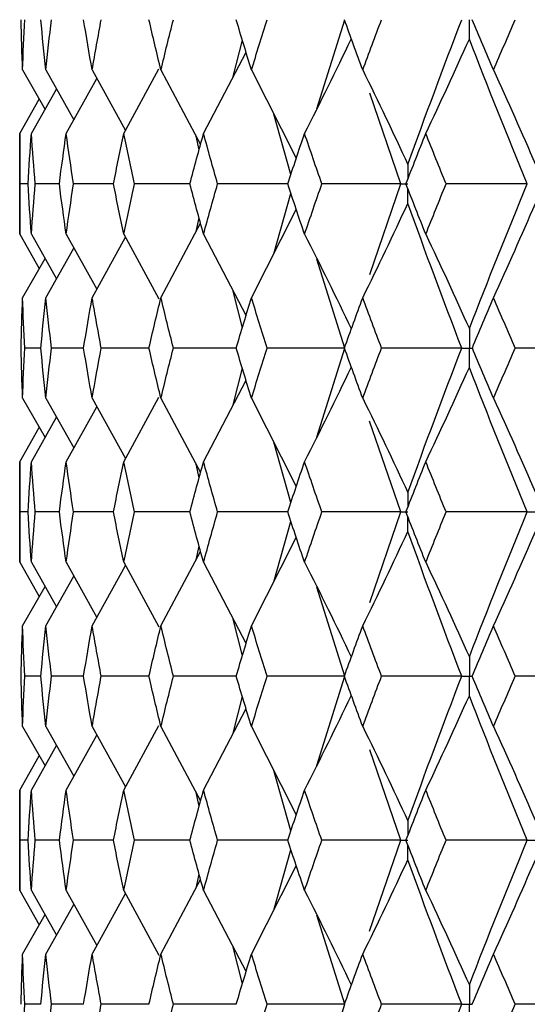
# Paper-space layout '_Left' of a CAD drawing. Header units: millimetres. Extents: x -310 to 25, y -1 to 320.
# Tile 31 of 51: x -19.75 to -15.04, y 47.65 to 56.8. Entities that reach past the tile are written whole.
import ezdxf

# ---------------------------------------------------------------- set-up
doc = ezdxf.new("R2010")
doc.units = ezdxf.units.MM

psp = doc.layouts.new('_Left')

# ---------------------------------------------------------------- linework, layer by layer
at = {"color": 7, "linetype": 'Continuous', "lineweight": 25}
for p, q in [((-16.99, 55.9735), (-16.7308, 56.8008)), ((-17.7671, 56.2714), (-17.6817, 56.6119)), ((-18.0425, 55.7425), (-17.6479, 56.5003)), ((-19.7229, 56.3335), (-19.5145, 55.9671)), ((-19.5068, 56.3335), (-19.2467, 55.8712)), ((-19.077, 56.3335), (-18.7677, 55.7714)), ((-18.7834, 55.7425), (-18.4578, 56.3431)), ((-18.4382, 56.3335), (-18.0699, 55.6412)), ((-17.5974, 56.3335), (-17.1807, 55.5128)), ((-19.3184, 55.7425), (-19.0333, 56.2539)), ((-19.6418, 55.7425), (-19.4072, 56.1564)), ((-16.2095, 55.2748), (-16.4986, 56.1168)), ((-19.75, 55.7425), (-19.5682, 56.0615)), ((-17.2309, 55.3626), (-17.3895, 55.9239)), ((-19.75, 55.7425), (-19.75, 54.8073)), ((-18.0834, 55.5915), (-18.1112, 55.7187)), ((-19.6724, 55.2748), (-19.7475, 55.2748)), ((-19.3818, 55.2748), (-19.6062, 55.2748)), ((-18.8789, 55.2748), (-19.2501, 55.2748)), ((-18.1691, 55.2748), (-18.683, 55.2748)), ((-17.2602, 55.2748), (-17.9113, 55.2748)), ((-16.4988, 54.4326), (-16.2095, 55.2748)), ((-17.3896, 54.6255), (-17.2309, 55.187)), ((-17.5974, 54.2163), (-17.1807, 55.0368)), ((-18.4382, 54.2163), (-18.0699, 54.9085)), ((-18.1112, 54.8309), (-18.0834, 54.9582)), ((-19.75, 54.8073), (-19.5681, 54.4883)), ((-19.6418, 54.8073), (-19.4071, 54.3934)), ((-19.3184, 54.8073), (-19.0332, 54.2959)), ((-19.077, 54.2163), (-18.7677, 54.7783)), ((-18.7834, 54.8073), (-18.4577, 54.2067)), ((-18.0425, 54.8073), (-17.6479, 54.0496)), ((-19.5068, 54.2163), (-19.2466, 54.6786)), ((-19.7229, 54.2163), (-19.5144, 54.5826)), ((-16.7308, 53.7494), (-16.99, 54.5764)), ((-17.6817, 53.938), (-17.7671, 54.2786)), ((-19.5538, 53.7495), (-19.7038, 53.7495)), ((-19.1565, 53.7495), (-19.4548, 53.7495)), ((-18.5492, 53.7495), (-18.9927, 53.7495)), ((-17.7388, 53.7494), (-18.3224, 53.7495)), ((-16.9903, 52.9225), (-16.7308, 53.7494)), ((-17.7673, 53.2204), (-17.6816, 53.5612)), ((-18.0425, 52.6924), (-17.6478, 53.4496)), ((-19.7229, 53.2835), (-19.5143, 52.9171)), ((-19.5068, 53.2835), (-19.2465, 52.8213)), ((-19.077, 53.2835), (-18.7675, 52.7217)), ((-18.7834, 52.6924), (-18.4575, 53.2929)), ((-18.4382, 53.2835), (-18.0698, 52.5917)), ((-17.5974, 53.2835), (-17.1806, 52.4634)), ((-19.3184, 52.6924), (-19.033, 53.2036)), ((-19.6418, 52.6924), (-19.407, 53.1062)), ((-19.75, 52.6924), (-19.568, 53.0114)), ((-16.2095, 52.2258), (-16.4997, 53.0696)), ((-17.2309, 52.3132), (-17.3898, 52.8751)), ((-19.75, 52.6924), (-19.75, 51.7583)), ((-18.0834, 52.5418), (-18.1113, 52.6696)), ((-19.6724, 52.2257), (-19.7475, 52.2257)), ((-19.3816, 52.2257), (-19.6062, 52.2257)), ((-18.8785, 52.2257), (-19.2501, 52.2257)), ((-18.1685, 52.2257), (-18.6831, 52.2257)), ((-17.2594, 52.2258), (-17.9114, 52.2257)), ((-16.4986, 51.3838), (-16.2095, 52.2258)), ((-17.3894, 51.577), (-17.2309, 52.1381)), ((-17.5974, 51.1673), (-17.1807, 51.9879)), ((-18.1111, 51.7821), (-18.0834, 51.9092)), ((-18.4382, 51.1673), (-18.0699, 51.8595)), ((-19.75, 51.7583), (-19.5682, 51.4392)), ((-19.6418, 51.7583), (-19.4072, 51.3443)), ((-19.3184, 51.7583), (-19.0333, 51.2467)), ((-19.077, 51.1673), (-18.7677, 51.7293)), ((-18.7834, 51.7583), (-18.4579, 51.1577)), ((-18.0425, 51.7583), (-17.648, 51.0003)), ((-19.5068, 51.1673), (-19.2467, 51.6295)), ((-19.7229, 51.1673), (-19.5145, 51.5336)), ((-16.7307, 50.6996), (-16.9901, 51.5274)), ((-17.6817, 50.8887), (-17.7672, 51.2293)), ((-19.5539, 50.6996), (-19.7038, 50.6996)), ((-19.1566, 50.6996), (-19.4548, 50.6996)), ((-18.5494, 50.6996), (-18.9926, 50.6996)), ((-17.7389, 50.6996), (-18.3223, 50.6996)), ((-16.9904, 49.8713), (-16.7307, 50.6996)), ((-17.7673, 50.1698), (-17.6817, 50.5107)), ((-18.0425, 49.6412), (-17.6479, 50.3991)), ((-18.7834, 49.6412), (-18.4578, 50.2418)), ((-19.7229, 50.2322), (-19.5144, 49.866)), ((-19.5068, 50.2322), (-19.2465, 49.7701)), ((-19.3184, 49.6412), (-19.0332, 50.1527)), ((-19.077, 50.2322), (-18.7675, 49.6704)), ((-18.4382, 50.2322), (-18.0698, 49.5404)), ((-17.5974, 50.2322), (-17.1806, 49.4121)), ((-19.6418, 49.6412), (-19.4071, 50.0552)), ((-19.75, 49.6412), (-19.5681, 49.9604)), ((-16.2096, 49.1747), (-16.4989, 50.0169)), ((-17.2308, 49.262), (-17.3894, 49.823)), ((-19.75, 49.6412), (-19.75, 48.7087)), ((-18.0833, 49.4906), (-18.1112, 49.618)), ((-19.6724, 49.1747), (-19.7475, 49.1748)), ((-19.3816, 49.1747), (-19.6062, 49.1748)), ((-18.8784, 49.1747), (-19.2502, 49.1748)), ((-18.1689, 49.1747), (-18.6832, 49.1748)), ((-17.2593, 49.1747), (-17.9115, 49.1748)), ((-16.4997, 48.3308), (-16.2096, 49.1747)), ((-17.3895, 48.5265), (-17.2308, 49.0875)), ((-17.5974, 48.1176), (-17.1806, 48.9374)), ((-18.4382, 48.1176), (-18.0698, 48.8092)), ((-18.1112, 48.7314), (-18.0833, 48.859)), ((-19.75, 48.7087), (-19.568, 48.3895)), ((-19.6418, 48.7087), (-19.407, 48.2947)), ((-19.3184, 48.7087), (-19.0332, 48.1972)), ((-19.077, 48.1176), (-18.7674, 48.6793)), ((-18.7834, 48.7087), (-18.4577, 48.1081)), ((-18.0425, 48.7087), (-17.6479, 47.951)), ((-19.5068, 48.1176), (-19.2464, 48.5796)), ((-19.7229, 48.1176), (-19.5143, 48.4838)), ((-16.7307, 47.6507), (-16.9907, 48.4792)), ((-17.6817, 47.8394), (-17.7674, 48.1805)), ((-19.5538, 47.6506), (-19.7038, 47.6506)), ((-19.1564, 47.6507), (-19.4548, 47.6506)), ((-18.549, 47.6507), (-18.9926, 47.6506)), ((-17.7383, 47.6507), (-18.3223, 47.6506)), ((-16.99, 46.8232), (-16.7307, 47.6507))]:
    psp.add_line(p, q, dxfattribs=at)
for points in [[(-19.7229, 56.3335), (-19.7285, 56.4892), (-19.7331, 56.645), (-19.737, 56.8007)], [(-19.7229, 56.3335), (-19.7174, 56.4892), (-19.711, 56.645), (-19.7038, 56.8007)], [(-19.5068, 56.3335), (-19.5234, 56.4892), (-19.539, 56.645), (-19.5539, 56.8007)], [(-19.5068, 56.3335), (-19.4903, 56.4892), (-19.473, 56.645), (-19.4548, 56.8007)], [(-19.077, 56.3335), (-19.1044, 56.4892), (-19.1309, 56.645), (-19.1565, 56.8007)], [(-19.077, 56.3335), (-19.0497, 56.4892), (-19.0216, 56.645), (-18.9926, 56.8007)], [(-18.4382, 56.3335), (-18.476, 56.4892), (-18.5131, 56.645), (-18.5493, 56.8007)], [(-18.4382, 56.3335), (-18.4004, 56.4892), (-18.3618, 56.645), (-18.3224, 56.8007)], [(-17.5974, 56.3335), (-17.6453, 56.4892), (-17.6925, 56.645), (-17.7389, 56.8007)], [(-17.5974, 56.3335), (-17.5495, 56.4892), (-17.5008, 56.645), (-17.4514, 56.8007)], [(-16.5637, 56.3335), (-16.6212, 56.4892), (-16.678, 56.645), (-16.7341, 56.8007)], [(-16.5637, 56.3335), (-16.5063, 56.4892), (-16.4481, 56.645), (-16.3892, 56.8007)], [(-16.1446, 55.4563), (-15.9833, 55.9046), (-15.8163, 56.353), (-15.6439, 56.8008)], [(-15.3486, 56.3335), (-15.4151, 56.4892), (-15.4808, 56.645), (-15.5459, 56.8007)], [(-15.3486, 56.3335), (-15.2822, 56.4892), (-15.2151, 56.645), (-15.1474, 56.8007)], [(-17.104, 55.7425), (-16.9569, 56.033), (-16.8126, 56.3253), (-16.6711, 56.6194)], [(-15.9781, 55.7425), (-15.8407, 56.033), (-15.7059, 56.3253), (-15.5737, 56.6194)], [(-15.0353, 55.2748), (-15.2202, 55.7232), (-15.3998, 56.1716), (-15.5737, 56.6194)], [(-16.5637, 56.3335), (-16.4213, 56.0429), (-16.2815, 55.7505), (-16.1446, 55.4563)], [(-15.3486, 56.3335), (-15.2166, 56.0429), (-15.0871, 55.7505), (-14.9602, 55.4563)], [(-19.7475, 55.2748), (-19.7492, 55.4307), (-19.75, 55.5866), (-19.75, 55.7425)], [(-19.6724, 55.2748), (-19.663, 55.4307), (-19.6528, 55.5866), (-19.6418, 55.7425)], [(-19.6062, 55.2748), (-19.6189, 55.4307), (-19.6308, 55.5866), (-19.6418, 55.7425)], [(-19.3818, 55.2748), (-19.3615, 55.4307), (-19.3404, 55.5866), (-19.3184, 55.7425)], [(-19.2501, 55.2748), (-19.2737, 55.4307), (-19.2965, 55.5866), (-19.3184, 55.7425)], [(-18.8789, 55.2748), (-18.8478, 55.4307), (-18.816, 55.5866), (-18.7834, 55.7425)], [(-18.683, 55.2748), (-18.7173, 55.4307), (-18.7507, 55.5866), (-18.7834, 55.7425)], [(-18.1691, 55.2748), (-18.1277, 55.4307), (-18.0855, 55.5866), (-18.0425, 55.7425)], [(-17.9113, 55.2748), (-17.9558, 55.4307), (-17.9996, 55.5866), (-18.0425, 55.7425)], [(-17.2602, 55.2748), (-17.2089, 55.4307), (-17.1568, 55.5866), (-17.104, 55.7425)], [(-16.9434, 55.2748), (-16.9976, 55.4307), (-17.0512, 55.5866), (-17.104, 55.7425)], [(-16.1623, 55.2748), (-16.1016, 55.4307), (-16.0402, 55.5866), (-15.9781, 55.7425)], [(-15.7898, 55.2748), (-15.8532, 55.4307), (-15.916, 55.5866), (-15.9781, 55.7425)], [(-19.75, 54.8073), (-19.75, 54.9631), (-19.7492, 55.1189), (-19.7475, 55.2748)], [(-19.6418, 54.8073), (-19.6528, 54.9631), (-19.663, 55.1189), (-19.6724, 55.2748)], [(-19.6418, 54.8073), (-19.6308, 54.9631), (-19.6189, 55.1189), (-19.6062, 55.2748)], [(-19.3184, 54.8073), (-19.3404, 54.9631), (-19.3615, 55.1189), (-19.3818, 55.2748)], [(-19.3184, 54.8073), (-19.2965, 54.9631), (-19.2737, 55.1189), (-19.2501, 55.2748)], [(-18.7834, 54.8073), (-18.816, 54.9631), (-18.8478, 55.1189), (-18.8789, 55.2748)], [(-18.7834, 54.8073), (-18.7507, 54.9631), (-18.7173, 55.1189), (-18.683, 55.2748)], [(-18.0425, 54.8073), (-18.0855, 54.9631), (-18.1277, 55.1189), (-18.1691, 55.2748)], [(-18.0425, 54.8073), (-17.9996, 54.9631), (-17.9558, 55.1189), (-17.9113, 55.2748)], [(-17.104, 54.8073), (-17.1568, 54.9631), (-17.2089, 55.1189), (-17.2602, 55.2748)], [(-17.104, 54.8073), (-17.0512, 54.9631), (-16.9976, 55.1189), (-16.9434, 55.2748)], [(-16.2095, 55.2748), (-16.4548, 55.2748), (-16.6994, 55.2748), (-16.9434, 55.2748)], [(-15.9781, 54.8073), (-16.0402, 54.9631), (-16.1016, 55.1189), (-16.1623, 55.2748)], [(-15.9781, 54.8073), (-15.916, 54.9631), (-15.8532, 55.1189), (-15.7898, 55.2748)], [(-15.0353, 55.2748), (-15.2872, 55.2748), (-15.5388, 55.2748), (-15.7898, 55.2748)], [(-15.5737, 53.9307), (-15.3998, 54.3781), (-15.2202, 54.8264), (-15.0353, 55.2748)], [(-16.5637, 54.2163), (-16.4212, 54.5067), (-16.2815, 54.7991), (-16.1446, 55.0933)], [(-15.6439, 53.7494), (-15.8163, 54.1967), (-15.9833, 54.6449), (-16.1446, 55.0933)], [(-15.3486, 54.2163), (-15.2166, 54.5067), (-15.0871, 54.7991), (-14.9602, 55.0933)], [(-17.104, 54.8073), (-16.9569, 54.5169), (-16.8126, 54.2247), (-16.6711, 53.9307)], [(-15.9781, 54.8073), (-15.8407, 54.5169), (-15.7059, 54.2247), (-15.5737, 53.9307)], [(-19.737, 53.7495), (-19.7331, 53.905), (-19.7285, 54.0606), (-19.7229, 54.2163)], [(-19.7038, 53.7495), (-19.711, 53.905), (-19.7174, 54.0606), (-19.7229, 54.2163)], [(-19.5538, 53.7495), (-19.539, 53.905), (-19.5233, 54.0606), (-19.5068, 54.2163)], [(-19.4548, 53.7495), (-19.473, 53.905), (-19.4903, 54.0606), (-19.5068, 54.2163)], [(-19.1565, 53.7495), (-19.1308, 53.905), (-19.1043, 54.0606), (-19.077, 54.2163)], [(-18.9927, 53.7495), (-19.0216, 53.905), (-19.0497, 54.0606), (-19.077, 54.2163)], [(-18.5493, 53.7495), (-18.513, 53.905), (-18.476, 54.0606), (-18.4382, 54.2163)], [(-18.3224, 53.7495), (-18.3618, 53.905), (-18.4004, 54.0606), (-18.4382, 54.2163)], [(-17.7388, 53.7495), (-17.6924, 53.905), (-17.6453, 54.0606), (-17.5974, 54.2163)], [(-17.4514, 53.7495), (-17.5008, 53.905), (-17.5495, 54.0606), (-17.5974, 54.2163)], [(-16.734, 53.7495), (-16.678, 53.905), (-16.6212, 54.0606), (-16.5637, 54.2163)], [(-16.3893, 53.7495), (-16.4481, 53.905), (-16.5063, 54.0606), (-16.5637, 54.2163)], [(-15.5458, 53.7495), (-15.4808, 53.905), (-15.415, 54.0606), (-15.3486, 54.2163)], [(-15.1475, 53.7495), (-15.2152, 53.905), (-15.2822, 54.0606), (-15.3486, 54.2163)], [(-19.7229, 53.2835), (-19.7285, 53.439), (-19.7331, 53.5942), (-19.737, 53.7495)], [(-19.7229, 53.2835), (-19.7174, 53.439), (-19.711, 53.5942), (-19.7038, 53.7495)], [(-19.5068, 53.2835), (-19.5234, 53.439), (-19.539, 53.5942), (-19.5538, 53.7495)], [(-19.5068, 53.2835), (-19.4903, 53.439), (-19.473, 53.5942), (-19.4548, 53.7495)], [(-19.077, 53.2835), (-19.1043, 53.439), (-19.1308, 53.5942), (-19.1565, 53.7495)], [(-19.077, 53.2835), (-19.0497, 53.439), (-19.0216, 53.5942), (-18.9927, 53.7495)], [(-18.4382, 53.2835), (-18.476, 53.439), (-18.513, 53.5942), (-18.5493, 53.7495)], [(-18.4382, 53.2835), (-18.4004, 53.439), (-18.3618, 53.5942), (-18.3224, 53.7495)], [(-17.5974, 53.2835), (-17.6453, 53.439), (-17.6924, 53.5942), (-17.7388, 53.7495)], [(-17.5974, 53.2835), (-17.5495, 53.439), (-17.5008, 53.5942), (-17.4514, 53.7495)], [(-16.7308, 53.7494), (-16.9718, 53.7494), (-17.212, 53.7495), (-17.4514, 53.7495)], [(-16.5637, 53.2835), (-16.6212, 53.439), (-16.6779, 53.5942), (-16.734, 53.7495)], [(-16.5637, 53.2835), (-16.5063, 53.439), (-16.4481, 53.5942), (-16.3893, 53.7495)], [(-15.6439, 53.7494), (-15.8929, 53.7494), (-16.1414, 53.7495), (-16.3893, 53.7495)], [(-16.1446, 52.4071), (-15.9833, 52.8553), (-15.8164, 53.302), (-15.6439, 53.7494)], [(-15.3486, 53.2835), (-15.415, 53.439), (-15.4808, 53.5942), (-15.5458, 53.7495)], [(-15.3486, 53.2835), (-15.2822, 53.439), (-15.2152, 53.5942), (-15.1475, 53.7495)], [(-14.3856, 53.7494), (-14.6399, 53.7494), (-14.8939, 53.7495), (-15.1475, 53.7495)], [(-17.104, 52.6924), (-16.9569, 52.9825), (-16.8126, 53.2744), (-16.6711, 53.5682)], [(-15.9781, 52.6924), (-15.8407, 52.9825), (-15.7058, 53.2744), (-15.5737, 53.5682)], [(-15.0353, 52.2258), (-15.2203, 52.674), (-15.3997, 53.1208), (-15.5737, 53.5682)], [(-16.5637, 53.2835), (-16.4212, 52.9933), (-16.2815, 52.7012), (-16.1446, 52.4071)], [(-15.3486, 53.2835), (-15.2166, 52.9933), (-15.0871, 52.7012), (-14.9602, 52.4071)], [(-19.7475, 52.2257), (-19.7492, 52.3814), (-19.75, 52.537), (-19.75, 52.6924)], [(-19.6724, 52.2257), (-19.663, 52.3814), (-19.6528, 52.537), (-19.6418, 52.6924)], [(-19.6062, 52.2257), (-19.6189, 52.3814), (-19.6308, 52.537), (-19.6418, 52.6924)], [(-19.3818, 52.2257), (-19.3615, 52.3814), (-19.3404, 52.537), (-19.3184, 52.6924)], [(-19.2501, 52.2257), (-19.2737, 52.3814), (-19.2965, 52.537), (-19.3184, 52.6924)], [(-18.8788, 52.2257), (-18.8478, 52.3814), (-18.816, 52.537), (-18.7834, 52.6924)], [(-18.6831, 52.2257), (-18.7173, 52.3814), (-18.7507, 52.537), (-18.7834, 52.6924)], [(-18.169, 52.2257), (-18.1276, 52.3814), (-18.0855, 52.537), (-18.0425, 52.6924)], [(-17.9114, 52.2257), (-17.9559, 52.3814), (-17.9996, 52.537), (-18.0425, 52.6924)], [(-17.2602, 52.2257), (-17.2088, 52.3814), (-17.1568, 52.537), (-17.104, 52.6924)], [(-16.9434, 52.2257), (-16.9977, 52.3814), (-17.0512, 52.537), (-17.104, 52.6924)], [(-16.1622, 52.2257), (-16.1015, 52.3814), (-16.0401, 52.537), (-15.9781, 52.6924)], [(-15.7899, 52.2257), (-15.8533, 52.3814), (-15.916, 52.537), (-15.9781, 52.6924)], [(-19.75, 51.7583), (-19.75, 51.9141), (-19.7492, 52.0699), (-19.7475, 52.2257)], [(-19.6418, 51.7583), (-19.6528, 51.9141), (-19.663, 52.0699), (-19.6724, 52.2257)], [(-19.6418, 51.7583), (-19.6308, 51.9141), (-19.6189, 52.0699), (-19.6062, 52.2257)], [(-19.3184, 51.7583), (-19.3404, 51.9141), (-19.3615, 52.0699), (-19.3818, 52.2257)], [(-19.3184, 51.7583), (-19.2965, 51.9141), (-19.2737, 52.0699), (-19.2501, 52.2257)], [(-18.7834, 51.7583), (-18.816, 51.9141), (-18.8478, 52.0699), (-18.8788, 52.2257)], [(-18.7834, 51.7583), (-18.7507, 51.9141), (-18.7173, 52.0699), (-18.6831, 52.2257)], [(-18.0425, 51.7583), (-18.0855, 51.9141), (-18.1276, 52.0699), (-18.169, 52.2257)], [(-18.0425, 51.7583), (-17.9996, 51.9141), (-17.9559, 52.0699), (-17.9114, 52.2257)], [(-17.104, 51.7583), (-17.1568, 51.9141), (-17.2088, 52.0699), (-17.2602, 52.2257)], [(-17.104, 51.7583), (-17.0512, 51.9141), (-16.9977, 52.0699), (-16.9434, 52.2257)], [(-16.2095, 52.2258), (-16.4548, 52.2258), (-16.6995, 52.2257), (-16.9434, 52.2257)], [(-15.9781, 51.7583), (-16.0401, 51.9141), (-16.1015, 52.0699), (-16.1622, 52.2257)], [(-15.9781, 51.7583), (-15.916, 51.9141), (-15.8533, 52.0699), (-15.7899, 52.2257)], [(-15.0353, 52.2258), (-15.2873, 52.2258), (-15.5388, 52.2257), (-15.7899, 52.2257)], [(-15.5737, 50.8811), (-15.3997, 51.3294), (-15.2202, 51.7778), (-15.0353, 52.2258)], [(-16.5637, 51.1673), (-16.4213, 51.4578), (-16.2816, 51.7502), (-16.1446, 52.0444)], [(-15.6439, 50.6996), (-15.8164, 51.1479), (-15.9834, 51.5964), (-16.1446, 52.0444)], [(-15.3486, 51.1673), (-15.2166, 51.4578), (-15.0871, 51.7502), (-14.9602, 52.0444)], [(-17.104, 51.7583), (-16.9569, 51.4677), (-16.8126, 51.1753), (-16.6711, 50.8811)], [(-15.9781, 51.7583), (-15.8406, 51.4677), (-15.7059, 51.1753), (-15.5737, 50.8811)], [(-19.737, 50.6996), (-19.7331, 50.8555), (-19.7285, 51.0114), (-19.7229, 51.1673)], [(-19.7038, 50.6996), (-19.711, 50.8555), (-19.7174, 51.0114), (-19.7229, 51.1673)], [(-19.5539, 50.6996), (-19.5391, 50.8555), (-19.5234, 51.0114), (-19.5068, 51.1673)], [(-19.4548, 50.6996), (-19.473, 50.8555), (-19.4903, 51.0114), (-19.5068, 51.1673)], [(-19.1566, 50.6996), (-19.1309, 50.8555), (-19.1044, 51.0114), (-19.077, 51.1673)], [(-18.9926, 50.6996), (-19.0215, 50.8555), (-19.0497, 51.0114), (-19.077, 51.1673)], [(-18.5494, 50.6996), (-18.5131, 50.8555), (-18.4761, 51.0114), (-18.4382, 51.1673)], [(-18.3223, 50.6996), (-18.3617, 50.8555), (-18.4004, 51.0114), (-18.4382, 51.1673)], [(-17.739, 50.6996), (-17.6925, 50.8555), (-17.6453, 51.0114), (-17.5974, 51.1673)], [(-17.4513, 50.6996), (-17.5007, 50.8555), (-17.5494, 51.0114), (-17.5974, 51.1673)], [(-16.7342, 50.6996), (-16.6781, 50.8555), (-16.6213, 51.0114), (-16.5637, 51.1673)], [(-16.389, 50.6996), (-16.448, 50.8555), (-16.5062, 51.0114), (-16.5637, 51.1673)], [(-15.5461, 50.6996), (-15.4809, 50.8555), (-15.4151, 51.0114), (-15.3486, 51.1673)], [(-15.1473, 50.6996), (-15.215, 50.8555), (-15.2822, 51.0114), (-15.3486, 51.1673)], [(-19.7229, 50.2322), (-19.7285, 50.388), (-19.7331, 50.5438), (-19.737, 50.6996)], [(-19.7229, 50.2322), (-19.7174, 50.388), (-19.711, 50.5438), (-19.7038, 50.6996)], [(-19.5068, 50.2322), (-19.5234, 50.388), (-19.5391, 50.5438), (-19.5539, 50.6996)], [(-19.5068, 50.2322), (-19.4903, 50.388), (-19.473, 50.5438), (-19.4548, 50.6996)], [(-19.077, 50.2322), (-19.1044, 50.388), (-19.1309, 50.5438), (-19.1566, 50.6996)], [(-19.077, 50.2322), (-19.0497, 50.388), (-19.0215, 50.5438), (-18.9926, 50.6996)], [(-18.4382, 50.2322), (-18.4761, 50.388), (-18.5131, 50.5438), (-18.5494, 50.6996)], [(-18.4382, 50.2322), (-18.4004, 50.388), (-18.3617, 50.5438), (-18.3223, 50.6996)], [(-17.5974, 50.2322), (-17.6453, 50.388), (-17.6925, 50.5438), (-17.739, 50.6996)], [(-17.5974, 50.2322), (-17.5494, 50.388), (-17.5007, 50.5438), (-17.4513, 50.6996)], [(-16.7307, 50.6996), (-16.9717, 50.6996), (-17.2119, 50.6996), (-17.4513, 50.6996)], [(-16.5637, 50.2322), (-16.6213, 50.388), (-16.6781, 50.5438), (-16.7342, 50.6996)], [(-16.5637, 50.2322), (-16.5062, 50.388), (-16.448, 50.5438), (-16.389, 50.6996)], [(-15.6439, 50.6996), (-15.8928, 50.6996), (-16.1412, 50.6996), (-16.389, 50.6996)], [(-16.1446, 49.3559), (-15.9834, 49.803), (-15.8164, 50.2512), (-15.6439, 50.6996)], [(-15.3486, 50.2322), (-15.4151, 50.388), (-15.4809, 50.5438), (-15.5461, 50.6996)], [(-15.3486, 50.2322), (-15.2822, 50.388), (-15.215, 50.5438), (-15.1473, 50.6996)], [(-14.3856, 50.6996), (-14.6398, 50.6996), (-14.8937, 50.6996), (-15.1473, 50.6996)], [(-17.104, 49.6412), (-16.9568, 49.9316), (-16.8126, 50.224), (-16.6711, 50.5182)], [(-15.9781, 49.6412), (-15.8406, 49.9316), (-15.7058, 50.224), (-15.5737, 50.5182)], [(-15.0354, 49.1747), (-15.2201, 49.6217), (-15.3997, 50.0698), (-15.5737, 50.5182)], [(-16.5637, 50.2322), (-16.4213, 49.9419), (-16.2816, 49.6498), (-16.1446, 49.3559)], [(-15.3486, 50.2322), (-15.2166, 49.9419), (-15.0872, 49.6498), (-14.9602, 49.3559)], [(-19.7475, 49.1748), (-19.7492, 49.3302), (-19.75, 49.4857), (-19.75, 49.6412)], [(-19.6724, 49.1748), (-19.663, 49.3302), (-19.6528, 49.4857), (-19.6418, 49.6412)], [(-19.6062, 49.1748), (-19.6189, 49.3302), (-19.6308, 49.4857), (-19.6418, 49.6412)], [(-19.3817, 49.1748), (-19.3614, 49.3302), (-19.3403, 49.4857), (-19.3184, 49.6412)], [(-19.2502, 49.1748), (-19.2737, 49.3302), (-19.2965, 49.4857), (-19.3184, 49.6412)], [(-18.8787, 49.1748), (-18.8477, 49.3302), (-18.816, 49.4857), (-18.7834, 49.6412)], [(-18.6832, 49.1748), (-18.7174, 49.3302), (-18.7508, 49.4857), (-18.7834, 49.6412)], [(-18.1689, 49.1748), (-18.1275, 49.3302), (-18.0854, 49.4857), (-18.0425, 49.6412)], [(-17.9115, 49.1748), (-17.956, 49.3302), (-17.9996, 49.4857), (-18.0425, 49.6412)], [(-17.26, 49.1748), (-17.2087, 49.3302), (-17.1567, 49.4857), (-17.104, 49.6412)], [(-16.9436, 49.1748), (-16.9978, 49.3302), (-17.0513, 49.4857), (-17.104, 49.6412)], [(-16.162, 49.1748), (-16.1014, 49.3302), (-16.0401, 49.4857), (-15.9781, 49.6412)], [(-15.7901, 49.1748), (-15.8534, 49.3302), (-15.9161, 49.4857), (-15.9781, 49.6412)], [(-19.75, 48.7087), (-19.75, 48.8642), (-19.7492, 49.0195), (-19.7475, 49.1748)], [(-19.6418, 48.7087), (-19.6528, 48.8642), (-19.663, 49.0195), (-19.6724, 49.1748)], [(-19.6418, 48.7087), (-19.6308, 48.8642), (-19.6189, 49.0195), (-19.6062, 49.1748)], [(-19.3184, 48.7087), (-19.3403, 48.8642), (-19.3614, 49.0195), (-19.3817, 49.1748)], [(-19.3184, 48.7087), (-19.2965, 48.8642), (-19.2737, 49.0195), (-19.2502, 49.1748)], [(-18.7834, 48.7087), (-18.816, 48.8642), (-18.8477, 49.0195), (-18.8787, 49.1748)], [(-18.7834, 48.7087), (-18.7508, 48.8642), (-18.7174, 49.0195), (-18.6832, 49.1748)], [(-18.0425, 48.7087), (-18.0854, 48.8642), (-18.1276, 49.0195), (-18.1689, 49.1748)], [(-18.0425, 48.7087), (-17.9996, 48.8642), (-17.9559, 49.0195), (-17.9115, 49.1748)], [(-17.104, 48.7087), (-17.1567, 48.8642), (-17.2087, 49.0195), (-17.26, 49.1748)], [(-17.104, 48.7087), (-17.0513, 48.8642), (-16.9978, 49.0195), (-16.9436, 49.1748)], [(-16.2096, 49.1747), (-16.4549, 49.1747), (-16.6996, 49.1747), (-16.9436, 49.1748)], [(-15.9781, 48.7087), (-16.0401, 48.8642), (-16.1014, 49.0195), (-16.162, 49.1748)], [(-15.9781, 48.7087), (-15.9161, 48.8642), (-15.8534, 49.0195), (-15.7901, 49.1748)], [(-15.0354, 49.1747), (-15.2874, 49.1747), (-15.539, 49.1747), (-15.7901, 49.1748)], [(-15.5737, 47.8321), (-15.3996, 48.2804), (-15.2202, 48.7276), (-15.0354, 49.1747)], [(-16.5637, 48.1176), (-16.4213, 48.4078), (-16.2816, 48.6997), (-16.1446, 48.9935)], [(-15.6439, 47.6507), (-15.8165, 48.099), (-15.9834, 48.5465), (-16.1446, 48.9935)], [(-15.3486, 48.1176), (-15.2167, 48.4078), (-15.0872, 48.6997), (-14.9602, 48.9935)], [(-17.104, 48.7087), (-16.9568, 48.4184), (-16.8126, 48.1262), (-16.6711, 47.8321)], [(-15.9781, 48.7087), (-15.8406, 48.4184), (-15.7058, 48.1262), (-15.5737, 47.8321)], [(-19.737, 47.6506), (-19.7331, 47.8064), (-19.7285, 47.9621), (-19.7229, 48.1176)], [(-19.7038, 47.6506), (-19.711, 47.8064), (-19.7174, 47.9621), (-19.7229, 48.1176)], [(-19.5539, 47.6506), (-19.539, 47.8064), (-19.5234, 47.9621), (-19.5068, 48.1176)], [(-19.4548, 47.6506), (-19.473, 47.8064), (-19.4903, 47.9621), (-19.5068, 48.1176)], [(-19.1566, 47.6506), (-19.1309, 47.8064), (-19.1044, 47.9621), (-19.077, 48.1176)], [(-18.9926, 47.6506), (-19.0216, 47.8064), (-19.0497, 47.9621), (-19.077, 48.1176)], [(-18.5494, 47.6506), (-18.5131, 47.8064), (-18.476, 47.9621), (-18.4382, 48.1176)], [(-18.3223, 47.6506), (-18.3617, 47.8064), (-18.4004, 47.9621), (-18.4382, 48.1176)], [(-17.7389, 47.6506), (-17.6925, 47.8064), (-17.6453, 47.9621), (-17.5974, 48.1176)], [(-17.4513, 47.6506), (-17.5008, 47.8064), (-17.5495, 47.9621), (-17.5974, 48.1176)], [(-16.7341, 47.6506), (-16.678, 47.8064), (-16.6212, 47.9621), (-16.5637, 48.1176)], [(-16.3891, 47.6506), (-16.448, 47.8064), (-16.5062, 47.9621), (-16.5637, 48.1176)], [(-15.546, 47.6506), (-15.4809, 47.8064), (-15.4151, 47.9621), (-15.3486, 48.1176)], [(-15.1473, 47.6506), (-15.2151, 47.8064), (-15.2822, 47.9621), (-15.3486, 48.1176)], [(-19.7229, 47.1831), (-19.7174, 47.3389), (-19.711, 47.4948), (-19.7038, 47.6506)], [(-19.5068, 47.1831), (-19.4903, 47.3389), (-19.473, 47.4948), (-19.4548, 47.6506)], [(-19.077, 47.1831), (-19.0497, 47.3389), (-19.0216, 47.4948), (-18.9926, 47.6506)], [(-18.4382, 47.1831), (-18.4004, 47.3389), (-18.3617, 47.4948), (-18.3223, 47.6506)], [(-17.5974, 47.1831), (-17.5494, 47.3389), (-17.5007, 47.4948), (-17.4513, 47.6506)], [(-16.7307, 47.6507), (-16.9717, 47.6507), (-17.2119, 47.6507), (-17.4513, 47.6506)], [(-16.5637, 47.1831), (-16.5062, 47.3389), (-16.448, 47.4948), (-16.3891, 47.6506)], [(-15.6439, 47.6507), (-15.8928, 47.6507), (-16.1413, 47.6507), (-16.3891, 47.6506)], [(-16.1446, 46.3059), (-15.9833, 46.7541), (-15.8163, 47.2026), (-15.6439, 47.6507)], [(-15.3486, 47.1831), (-15.2822, 47.3389), (-15.2151, 47.4948), (-15.1473, 47.6506)], [(-14.3856, 47.6507), (-14.6398, 47.6507), (-14.8937, 47.6507), (-15.1473, 47.6506)]]:
    psp.add_open_spline(points, degree=3, dxfattribs=at)
for points, knots in [([(-15.5737, 56.6194), (-15.5736, 56.6683), (-15.5736, 56.7172), (-15.5736, 56.7661), (-15.5736, 56.7777), (-15.5736, 56.7892), (-15.5736, 56.8008)], [0, 0, 0, 0, 0.0001466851, 0.0001466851, 0.0001466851, 0.0001813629, 0.0001813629, 0.0001813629, 0.0001813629]), ([(-16.2095, 55.2748), (-16.1941, 55.2748), (-16.1787, 55.2748), (-16.1633, 55.2748), (-16.157, 55.2748), (-16.1507, 55.2748), (-16.1444, 55.2748)], [0, 0, 0, 0, 0.0000851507, 0.0000851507, 0.0000851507, 0.0001198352, 0.0001198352, 0.0001198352, 0.0001198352]), ([(-15.5737, 53.9307), (-15.5736, 53.8818), (-15.5736, 53.833), (-15.5736, 53.7841), (-15.5736, 53.7725), (-15.5736, 53.761), (-15.5736, 53.7494)], [0, 0, 0, 0, 0.0001465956, 0.0001465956, 0.0001465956, 0.0001812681, 0.0001812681, 0.0001812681, 0.0001812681]), ([(-15.6439, 53.7494), (-15.6273, 53.7494), (-15.6106, 53.7494), (-15.5939, 53.7494), (-15.5872, 53.7494), (-15.5804, 53.7494), (-15.5736, 53.7494)], [0, 0, 0, 0, 0.000085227, 0.000085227, 0.000085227, 0.0001198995, 0.0001198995, 0.0001198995, 0.0001198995]), ([(-15.5737, 53.5682), (-15.5736, 53.617), (-15.5736, 53.6659), (-15.5736, 53.7147), (-15.5736, 53.7263), (-15.5736, 53.7379), (-15.5736, 53.7494)], [0, 0, 0, 0, 0.0001465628, 0.0001465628, 0.0001465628, 0.0001812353, 0.0001812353, 0.0001812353, 0.0001812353]), ([(-16.2095, 52.2258), (-16.1941, 52.2258), (-16.1787, 52.2258), (-16.1633, 52.2258), (-16.157, 52.2258), (-16.1507, 52.2258), (-16.1444, 52.2258)], [0, 0, 0, 0, 0.0000851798, 0.0000851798, 0.0000851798, 0.0001198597, 0.0001198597, 0.0001198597, 0.0001198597]), ([(-15.0353, 52.2258), (-15.0175, 52.2258), (-14.9997, 52.2258), (-14.9819, 52.2258), (-14.9746, 52.2258), (-14.9673, 52.2258), (-14.9601, 52.2258)], [0, 0, 0, 0, 0.0000851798, 0.0000851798, 0.0000851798, 0.0001198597, 0.0001198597, 0.0001198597, 0.0001198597]), ([(-15.5737, 50.8811), (-15.5736, 50.8321), (-15.5736, 50.7832), (-15.5736, 50.7343), (-15.5736, 50.7227), (-15.5736, 50.7112), (-15.5736, 50.6996)], [0, 0, 0, 0, 0.0001467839, 0.0001467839, 0.0001467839, 0.0001814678, 0.0001814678, 0.0001814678, 0.0001814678]), ([(-15.6439, 50.6996), (-15.6273, 50.6996), (-15.6106, 50.6996), (-15.594, 50.6996), (-15.5872, 50.6996), (-15.5804, 50.6996), (-15.5736, 50.6996)], [0, 0, 0, 0, 0.0000851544, 0.0000851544, 0.0000851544, 0.0001198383, 0.0001198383, 0.0001198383, 0.0001198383]), ([(-15.5737, 50.5182), (-15.5736, 50.5671), (-15.5736, 50.616), (-15.5736, 50.6649), (-15.5736, 50.6765), (-15.5736, 50.688), (-15.5736, 50.6996)], [0, 0, 0, 0, 0.0001467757, 0.0001467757, 0.0001467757, 0.0001814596, 0.0001814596, 0.0001814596, 0.0001814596]), ([(-16.2096, 49.1747), (-16.1942, 49.1747), (-16.1787, 49.1747), (-16.1633, 49.1747), (-16.157, 49.1747), (-16.1507, 49.1747), (-16.1444, 49.1747)], [0, 0, 0, 0, 0.0000852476, 0.0000852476, 0.0000852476, 0.0001199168, 0.0001199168, 0.0001199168, 0.0001199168]), ([(-15.0354, 49.1747), (-15.0176, 49.1747), (-14.9997, 49.1747), (-14.9819, 49.1747), (-14.9746, 49.1747), (-14.9673, 49.1747), (-14.9601, 49.1747)], [0, 0, 0, 0, 0.0000852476, 0.0000852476, 0.0000852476, 0.0001199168, 0.0001199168, 0.0001199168, 0.0001199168]), ([(-15.5737, 47.8321), (-15.5736, 47.7832), (-15.5736, 47.7343), (-15.5736, 47.6854), (-15.5736, 47.6738), (-15.5736, 47.6622), (-15.5736, 47.6507)], [0, 0, 0, 0, 0.0001467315, 0.0001467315, 0.0001467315, 0.0001814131, 0.0001814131, 0.0001814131, 0.0001814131]), ([(-15.6439, 47.6507), (-15.6273, 47.6507), (-15.6106, 47.6507), (-15.5939, 47.6507), (-15.5872, 47.6507), (-15.5804, 47.6507), (-15.5736, 47.6507)], [0, 0, 0, 0, 0.0000851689, 0.0000851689, 0.0000851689, 0.0001198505, 0.0001198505, 0.0001198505, 0.0001198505]), ([(-15.5737, 47.4693), (-15.5736, 47.5182), (-15.5736, 47.5671), (-15.5736, 47.616), (-15.5736, 47.6276), (-15.5736, 47.6391), (-15.5736, 47.6507)], [0, 0, 0, 0, 0.0001467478, 0.0001467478, 0.0001467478, 0.0001814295, 0.0001814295, 0.0001814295, 0.0001814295])]:
    psp.add_open_spline(points, degree=3, knots=knots, dxfattribs=at)
at = {"color": 8, "linetype": 'Continuous', "lineweight": 25}
for points in [[(-16.1446, 55.4563), (-16.1445, 55.4109), (-16.1444, 55.3655), (-16.1444, 55.3201)], [(-16.1446, 55.0933), (-16.1445, 55.1387), (-16.1444, 55.1841), (-16.1444, 55.2295)], [(-16.1446, 52.4071), (-16.1445, 52.3617), (-16.1444, 52.3162), (-16.1444, 52.2707)], [(-16.1446, 52.0444), (-16.1445, 52.0898), (-16.1444, 52.1352), (-16.1444, 52.1806)], [(-16.1446, 49.3559), (-16.1445, 49.3103), (-16.1444, 49.2648), (-16.1444, 49.2193)], [(-16.1446, 48.9935), (-16.1445, 49.0391), (-16.1444, 49.0847), (-16.1444, 49.1302)]]:
    psp.add_open_spline(points, degree=3, dxfattribs=at)
for points, knots in [([(-15.5736, 53.7494), (-15.5668, 53.7494), (-15.5575, 53.7494), (-15.5482, 53.7494), (-15.5458, 53.7494)], [0, 0, 0, 0, 0.733903, 1, 1, 1, 1]), ([(-15.5736, 50.6996), (-15.5668, 50.6996), (-15.5576, 50.6996), (-15.5484, 50.6996), (-15.546, 50.6996)], [0, 0, 0, 0, 0.741192, 1, 1, 1, 1]), ([(-15.5736, 47.6507), (-15.5668, 47.6507), (-15.5576, 47.6507), (-15.5484, 47.6507), (-15.546, 47.6507)], [0, 0, 0, 0, 0.739601, 1, 1, 1, 1])]:
    psp.add_open_spline(points, degree=3, knots=knots, dxfattribs=at)

doc.saveas('drawing.dxf')
